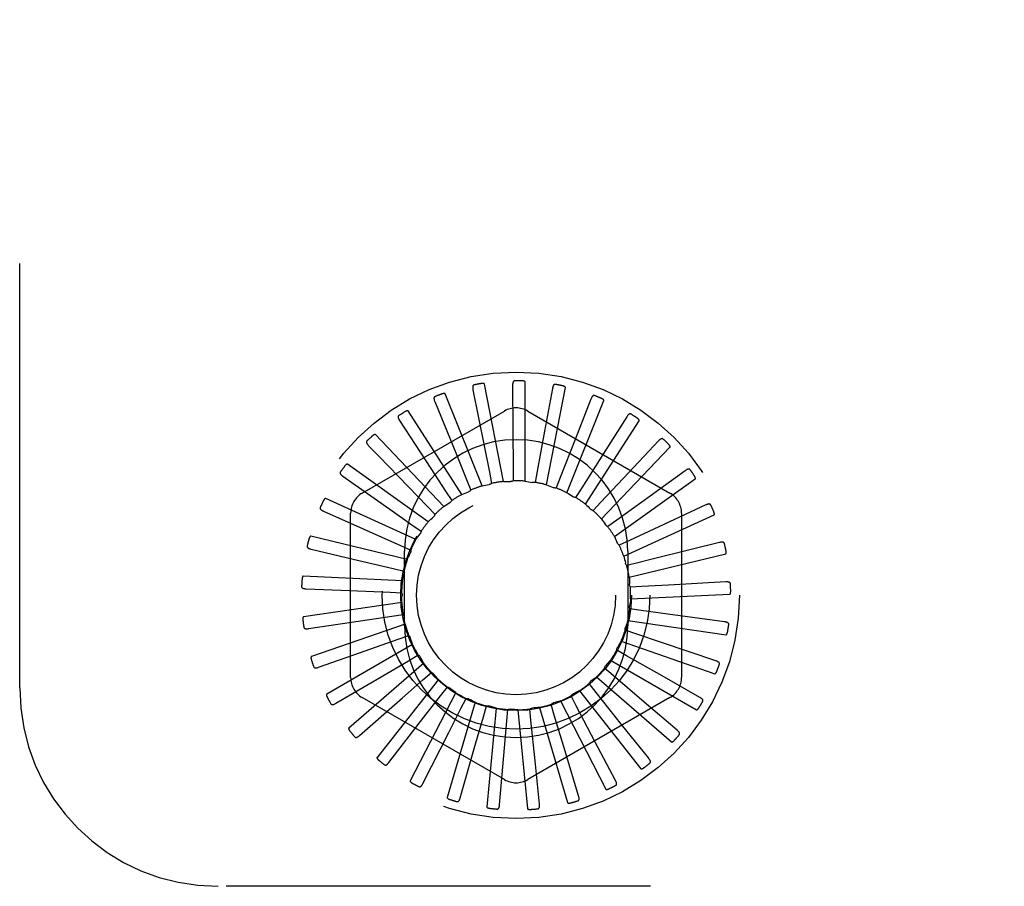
# Model space of a CAD drawing. Header units: inches. Extents: x 0 to 97.1, y 0 to 62.9.
# Tile 22 of 60: x 53.6 to 54.9, y 38.8 to 39.9. Entities that reach past the tile are written whole.
import ezdxf

# ---------------------------------------------------------------- set-up
doc = ezdxf.new("R2010")
doc.units = ezdxf.units.IN
doc.header["$LTSCALE"] = 5.342857
doc.header["$MEASUREMENT"] = 0
doc.linetypes.add('HIDDEN', pattern=[0.2, 0.1, -0.1])
doc.layers.add('DEFAULT_2', color=8, linetype='HIDDEN')

msp = doc.modelspace()

# ---------------------------------------------------------------- linework, layer by layer
at = {"layer": 'DEFAULT_2', "color": 8, "linetype": 'HIDDEN'}
for p, q in [((53.630346, 39.014072), (53.630346, 40.764072)), ((54.266776, 39.274369), (54.266776, 39.399338)), ((54.201017, 39.389527), (54.215161, 39.31883)), ((54.239356, 39.273934), (54.215705, 39.396644)), ((54.251007, 39.395129), (54.251395, 39.340534)), ((54.301153, 39.391169), (54.291202, 39.337488)), ((54.293784, 39.269608), (54.317434, 39.392318)), ((54.152991, 39.374565), (54.180259, 39.307823)), ((54.212513, 39.268317), (54.166067, 39.384334)), ((54.319402, 39.259821), (54.365848, 39.375838)), ((54.349643, 39.377791), (54.329713, 39.326963)), ((54.061596, 39.259273), (54.240763, 39.362715)), ((54.187219, 39.257722), (54.119656, 39.362852)), ((54.26993, 39.362715), (54.449096, 39.259273)), ((54.108665, 39.350785), (54.148071, 39.29041)), ((54.342705, 39.245362), (54.410268, 39.350493)), ((54.394726, 39.355478), (54.365536, 39.30934)), ((54.251395, 39.340534), (54.25174, 39.289039)), ((54.291202, 39.337488), (54.281795, 39.286858)), ((54.164387, 39.242531), (54.078148, 39.332975)), ((54.329713, 39.326963), (54.310894, 39.279028)), ((54.434771, 39.325035), (54.397377, 39.285255)), ((54.06964, 39.319046), (54.082538, 39.305713)), ((54.215161, 39.31883), (54.221815, 39.285493)), ((54.36285, 39.226755), (54.449089, 39.3172)), ((54.082538, 39.305713), (54.11976, 39.267219)), ((54.180259, 39.307823), (54.193102, 39.276347)), ((54.365536, 39.30934), (54.337986, 39.265833)), ((54.144842, 39.223293), (54.043046, 39.295782)), ((54.148071, 39.29041), (54.166639, 39.261933)), ((54.25174, 39.289039), (54.251818, 39.27478)), ((54.281795, 39.286858), (54.279173, 39.272841)), ((54.468331, 39.287565), (54.424085, 39.25558)), ((54.037327, 39.280495), (54.09635, 39.23909)), ((54.193102, 39.276347), (54.198474, 39.263139)), ((54.221815, 39.285493), (54.22459, 39.271506)), ((54.310894, 39.279028), (54.305667, 39.265761)), ((54.397377, 39.285255), (54.362091, 39.247749)), ((54.37911, 39.204672), (54.480907, 39.277161)), ((54.11976, 39.267219), (54.143381, 39.242771)), ((54.166639, 39.261933), (54.174413, 39.24998)), ((54.337986, 39.265833), (54.330343, 39.253795)), ((54.129292, 39.200705), (54.015616, 39.252618)), ((54.424085, 39.25558), (54.382338, 39.225429)), ((54.012894, 39.236525), (54.062716, 39.214199)), ((54.09635, 39.23909), (54.124171, 39.219554)), ((54.143381, 39.242771), (54.153278, 39.232505)), ((54.362091, 39.247749), (54.352308, 39.237375)), ((54.494193, 39.24442), (54.428824, 39.214008)), ((54.047013, 39.02713), (54.047013, 39.234014)), ((54.382338, 39.225429), (54.370768, 39.217095)), ((54.390897, 39.17991), (54.504573, 39.231824)), ((54.46368, 39.234014), (54.46368, 39.02713)), ((54.062716, 39.214199), (54.109701, 39.193121)), ((54.124171, 39.219554), (54.135831, 39.211347)), ((54.428824, 39.214008), (54.397995, 39.199682)), ((54.118297, 39.175581), (53.996851, 39.205044)), ((54.397995, 39.199682), (54.385057, 39.193687)), ((53.997223, 39.188726), (54.050371, 39.176232)), ((54.109701, 39.193121), (54.122704, 39.187269)), ((54.511423, 39.197161), (54.475771, 39.188241)), ((54.050371, 39.176232), (54.100496, 39.164427)), ((54.114846, 39.092072), (54.114846, 39.186072)), ((54.395846, 39.186072), (54.395846, 39.092072)), ((54.397785, 39.153365), (54.519231, 39.182828)), ((54.100496, 39.164427), (54.114371, 39.161141)), ((54.408496, 39.171437), (54.394657, 39.167999)), ((54.112255, 39.148831), (53.987428, 39.154777)), ((53.990882, 39.138825), (54.045434, 39.136615)), ((54.413462, 39.141714), (54.399223, 39.140958)), ((54.447408, 39.143556), (54.413462, 39.141714)), ((54.519397, 39.147495), (54.447408, 39.143556)), ((54.045434, 39.136615), (54.096887, 39.13451)), ((54.096887, 39.13451), (54.111134, 39.133909)), ((54.399525, 39.125997), (54.524352, 39.131943)), ((54.111386, 39.121421), (53.987689, 39.103636)), ((54.412714, 39.111589), (54.398589, 39.113541)), ((54.048083, 39.09678), (54.099005, 39.10445)), ((54.099005, 39.10445), (54.113108, 39.106556)), ((54.446394, 39.106973), (54.412714, 39.111589)), ((54.517828, 39.097217), (54.446394, 39.106973)), ((53.9941, 39.088626), (54.048083, 39.09678)), ((54.115719, 39.094342), (53.997623, 39.053468)), ((54.396054, 39.098793), (54.51975, 39.081009)), ((54.058224, 39.058166), (54.106774, 39.075334)), ((54.106774, 39.075334), (54.120224, 39.080072)), ((54.406277, 39.08215), (54.392777, 39.08674)), ((54.438476, 39.071244), (54.406277, 39.08215)), ((54.125099, 39.068572), (54.016873, 39.006087)), ((54.387497, 39.072739), (54.505592, 39.031865)), ((54.506772, 39.048145), (54.438476, 39.071244)), ((54.006759, 39.039943), (54.058224, 39.058166)), ((54.119913, 39.048215), (54.132223, 39.055412)), ((54.394386, 39.054461), (54.381998, 39.061523)), ((54.439155, 39.029012), (54.394386, 39.054461)), ((54.139186, 39.045043), (54.044741, 38.963205)), ((54.075489, 39.022169), (54.119913, 39.048215)), ((54.377469, 39.029523), (54.366642, 39.038802)), ((54.374164, 39.048774), (54.48239, 38.98629)), ((54.137947, 39.024072), (54.148672, 39.033469)), ((54.356536, 39.027766), (54.450981, 38.945929)), ((54.416613, 38.996062), (54.377469, 39.029523)), ((54.486629, 39.002051), (54.439155, 39.029012)), ((54.028403, 38.994535), (54.075489, 39.022169)), ((54.157472, 39.024605), (54.080221, 38.926373)), ((54.112402, 39.001641), (54.137947, 39.024072)), ((54.160223, 39.003779), (54.168976, 39.015036)), ((54.356139, 39.008238), (54.347263, 39.019398)), ((54.058249, 38.954044), (54.112402, 39.001641)), ((54.240763, 38.898429), (54.061596, 39.001871)), ((54.179295, 39.007997), (54.122031, 38.89692)), ((54.139386, 38.976919), (54.160223, 39.003779)), ((54.449096, 39.001871), (54.26993, 38.898429)), ((54.331166, 38.991373), (54.324562, 39.004011)), ((54.327082, 39.006323), (54.327323, 39.006442)), ((54.335251, 39.010474), (54.412502, 38.912241)), ((54.388242, 38.967973), (54.356139, 39.008238)), ((54.203867, 38.995819), (54.168659, 38.875912)), ((54.185938, 38.988068), (54.192402, 39.000778)), ((54.214161, 38.977508), (54.218103, 38.991211)), ((54.230299, 38.988512), (54.21842, 38.864109)), ((54.284892, 38.989379), (54.320099, 38.869472)), ((54.303452, 38.97954), (54.29936, 38.993199)), ((54.311079, 38.997522), (54.368343, 38.886445)), ((54.355069, 38.94576), (54.331166, 38.991373)), ((54.458127, 38.960603), (54.416613, 38.996062)), ((54.095219, 38.919933), (54.139386, 38.976919)), ((54.17056, 38.95775), (54.185938, 38.988068)), ((54.204799, 38.944827), (54.214161, 38.977508)), ((54.243873, 38.972479), (54.245151, 38.986681)), ((54.257637, 38.986339), (54.269516, 38.861936)), ((54.274, 38.973165), (54.272566, 38.987352)), ((54.318291, 38.930228), (54.303452, 38.97954)), ((54.240865, 38.938617), (54.243873, 38.972479)), ((54.279238, 38.921936), (54.274, 38.973165)), ((54.422296, 38.925298), (54.388242, 38.967973)), ((54.137976, 38.893435), (54.17056, 38.95775)), ((54.184976, 38.875508), (54.204799, 38.944827)), ((54.380431, 38.897413), (54.355069, 38.94576)), ((54.234519, 38.8668), (54.240865, 38.938617)), ((54.334044, 38.877954), (54.318291, 38.930228)), ((54.284814, 38.867625), (54.279238, 38.921936)), ((57.630346, 38.764072), (53.880346, 38.764072))]:
    msp.add_line(p, q, dxfattribs=at)
for points in [[(54.253703, 39.400836), (54.253243, 39.400788), (54.25283, 39.400662), (54.252463, 39.400453), (54.252145, 39.400177), (54.251879, 39.399846), (54.251658, 39.399462), (54.251477, 39.399031), (54.251332, 39.398557), (54.25122, 39.398049), (54.251135, 39.397509), (54.251074, 39.396946), (54.251034, 39.396359), (54.251011, 39.395754), (54.251007, 39.395129)], [(54.266776, 39.399338), (54.266744, 39.399508), (54.266673, 39.39966), (54.26656, 39.399796), (54.266416, 39.399916), (54.26625, 39.400023), (54.266066, 39.400118), (54.265868, 39.400202), (54.265658, 39.400279), (54.265435, 39.400348), (54.2652, 39.400411), (54.264955, 39.400468), (54.2647, 39.400519), (54.264436, 39.400565), (54.264163, 39.400607), (54.263879, 39.400644), (54.263583, 39.400676), (54.263269, 39.400704), (54.262955, 39.400727), (54.26266, 39.400742), (54.262377, 39.400752)], [(54.202585, 39.395641), (54.202143, 39.395507), (54.201761, 39.395305), (54.20144, 39.39503), (54.201179, 39.394698), (54.200981, 39.394323), (54.200837, 39.393905), (54.200741, 39.393447), (54.200688, 39.392955), (54.200674, 39.392434), (54.200693, 39.391889), (54.20074, 39.391324), (54.200811, 39.39074), (54.200903, 39.390142), (54.201017, 39.389527)], [(54.215705, 39.396644), (54.215641, 39.396805), (54.215542, 39.396942), (54.215405, 39.397053), (54.21524, 39.397144), (54.215057, 39.397218), (54.214857, 39.397276), (54.214647, 39.397322), (54.214425, 39.397357), (54.214192, 39.397382), (54.213949, 39.3974), (54.213697, 39.397409), (54.213436, 39.397411), (54.213168, 39.397406), (54.21289, 39.397395), (54.212604, 39.397377), (54.212307, 39.397353), (54.211998, 39.397322), (54.211678, 39.397283), (54.211344, 39.397236), (54.210998, 39.39718)], [(54.30488, 39.396263), (54.30442, 39.396303), (54.303991, 39.396257), (54.303591, 39.396122), (54.303226, 39.39591), (54.302902, 39.395636), (54.302613, 39.395301), (54.302353, 39.394912), (54.302122, 39.394474), (54.301915, 39.393996), (54.30173, 39.393482), (54.301563, 39.392941), (54.301413, 39.392372), (54.301275, 39.391782), (54.301153, 39.391169)], [(54.317434, 39.392318), (54.317434, 39.392491), (54.317393, 39.392655), (54.317307, 39.392809), (54.317188, 39.392955), (54.317045, 39.393091), (54.316882, 39.39322), (54.316703, 39.39334), (54.31651, 39.393455), (54.316304, 39.393566), (54.316084, 39.393672), (54.315854, 39.393774), (54.315612, 39.393873), (54.315361, 39.393969), (54.3151, 39.394061), (54.314827, 39.394151), (54.314542, 39.394239), (54.314244, 39.394325), (54.313932, 39.394408), (54.313604, 39.394488), (54.31326, 39.394566)], [(54.153373, 39.380866), (54.152965, 39.38065), (54.152628, 39.38038), (54.152365, 39.38005), (54.152172, 39.379674), (54.152048, 39.379268), (54.151986, 39.37883), (54.151978, 39.378362), (54.15202, 39.377869), (54.152104, 39.377355), (54.152226, 39.376823), (54.152379, 39.376277), (54.15256, 39.375718), (54.152763, 39.375147), (54.152991, 39.374565)], [(54.166067, 39.384334), (54.165974, 39.38448), (54.165851, 39.384595), (54.165695, 39.384679), (54.165516, 39.384737), (54.165322, 39.384774), (54.165115, 39.384794), (54.1649, 39.384799), (54.164675, 39.384791), (54.164442, 39.384772), (54.1642, 39.384743), (54.16395, 39.384705), (54.163694, 39.384657), (54.163431, 39.384602), (54.163161, 39.384538), (54.162883, 39.384467), (54.162596, 39.384386), (54.162294, 39.384296), (54.161991, 39.384199), (54.161704, 39.384101), (54.161427, 39.384)], [(54.354268, 39.382087), (54.353823, 39.382214), (54.353393, 39.38225), (54.352975, 39.382192), (54.352576, 39.382054), (54.352206, 39.381846), (54.351859, 39.381572), (54.35153, 39.381238), (54.35122, 39.380853), (54.350927, 39.380422), (54.350648, 39.379953), (54.350381, 39.379453), (54.350126, 39.378923), (54.34988, 39.37837), (54.349643, 39.377791)], [(54.365848, 39.375838), (54.365881, 39.376008), (54.365872, 39.376176), (54.365817, 39.376344), (54.365727, 39.37651), (54.365612, 39.376671), (54.365476, 39.376828), (54.365324, 39.37698), (54.365156, 39.377129), (54.364974, 39.377277), (54.364779, 39.377423), (54.364572, 39.377567), (54.364353, 39.377709), (54.364125, 39.377851), (54.363886, 39.377991), (54.363635, 39.378131), (54.363372, 39.378271), (54.363096, 39.378412), (54.362805, 39.378553), (54.362497, 39.378694), (54.362174, 39.378835)], [(54.119656, 39.362852), (54.119537, 39.362977), (54.119394, 39.363068), (54.119225, 39.36312), (54.119038, 39.363143), (54.118841, 39.363143), (54.118634, 39.363123), (54.118421, 39.363088), (54.118202, 39.363037), (54.117977, 39.362975), (54.117745, 39.3629), (54.117507, 39.362815), (54.117264, 39.36272), (54.117017, 39.362616), (54.116763, 39.362503), (54.116504, 39.36238), (54.116237, 39.362247), (54.115963, 39.362103), (54.115679, 39.361948), (54.115385, 39.361779), (54.115081, 39.361597)], [(54.107848, 39.357045), (54.107487, 39.356756), (54.107208, 39.356426), (54.107012, 39.356052), (54.106894, 39.355647), (54.106849, 39.355225), (54.10687, 39.354783), (54.106952, 39.354322), (54.107086, 39.353845), (54.107266, 39.353357), (54.107487, 39.352857), (54.10774, 39.35235), (54.108023, 39.351835), (54.108331, 39.351314), (54.108665, 39.350785)], [(54.40008, 39.358821), (54.399667, 39.359029), (54.399252, 39.359147), (54.39883, 39.359169), (54.398412, 39.359109), (54.39801, 39.358974), (54.397617, 39.358771), (54.397231, 39.358506), (54.396854, 39.358186), (54.396484, 39.357819), (54.396121, 39.357411), (54.395765, 39.35697), (54.395414, 39.356498), (54.395068, 39.356001), (54.394726, 39.355478)], [(54.410268, 39.350493), (54.410332, 39.350653), (54.410355, 39.350821), (54.410333, 39.350996), (54.410276, 39.351176), (54.410194, 39.351355), (54.41009, 39.351535), (54.409969, 39.351714), (54.409833, 39.351892), (54.409682, 39.352071), (54.409518, 39.352251), (54.409342, 39.352432), (54.409155, 39.352614), (54.408957, 39.352796), (54.408749, 39.352979), (54.408529, 39.353164), (54.408297, 39.353351), (54.408048, 39.353544), (54.407794, 39.353735), (54.407547, 39.353912), (54.407303, 39.35408)], [(54.067653, 39.325037), (54.067354, 39.324685), (54.067142, 39.324309), (54.06702, 39.323905), (54.066981, 39.323484), (54.067017, 39.323062), (54.067121, 39.322632), (54.067288, 39.322195), (54.06751, 39.321752), (54.06778, 39.321306), (54.068091, 39.320858), (54.068435, 39.320408), (54.068811, 39.319956), (54.069212, 39.319502), (54.06964, 39.319046)], [(54.078148, 39.332975), (54.078008, 39.333075), (54.077851, 39.333137), (54.077675, 39.333157), (54.077487, 39.333144), (54.077293, 39.333107), (54.077094, 39.333048), (54.076892, 39.332972), (54.076686, 39.332882), (54.076476, 39.332778), (54.076263, 39.332661), (54.076046, 39.332532), (54.075825, 39.332393), (54.075602, 39.332244), (54.075375, 39.332084), (54.075143, 39.331914), (54.074906, 39.331733), (54.074664, 39.331541), (54.074415, 39.331335), (54.074159, 39.331114), (54.073897, 39.330879)], [(54.440661, 39.327305), (54.440295, 39.327588), (54.439909, 39.327782), (54.439499, 39.327884), (54.439078, 39.327903), (54.438657, 39.327847), (54.438233, 39.327722), (54.437804, 39.327535), (54.437373, 39.327292), (54.43694, 39.327001), (54.436507, 39.326669), (54.436074, 39.326304), (54.43564, 39.325907), (54.435206, 39.325485), (54.434771, 39.325035)], [(54.449089, 39.3172), (54.449182, 39.317345), (54.449236, 39.317505), (54.449248, 39.317681), (54.449226, 39.317868), (54.44918, 39.31806), (54.449111, 39.318257), (54.449027, 39.318455), (54.448926, 39.318656), (54.448812, 39.31886), (54.448685, 39.319068), (54.448547, 39.319279), (54.448397, 39.319493), (54.448237, 39.319709), (54.448067, 39.319928), (54.447887, 39.320151), (54.447694, 39.320379), (54.44749, 39.320612), (54.447273, 39.320851), (54.447041, 39.321095), (54.446795, 39.321345)], [(54.043046, 39.295782), (54.042888, 39.295854), (54.042722, 39.295885), (54.042546, 39.295871), (54.042364, 39.295823), (54.042181, 39.29575), (54.041996, 39.295654), (54.041812, 39.295542), (54.041627, 39.295414), (54.041441, 39.295272), (54.041254, 39.295117), (54.041065, 39.29495), (54.040874, 39.294771), (54.040683, 39.294582), (54.04049, 39.294383), (54.040295, 39.294172), (54.040097, 39.29395), (54.039892, 39.29371), (54.03969, 39.293465), (54.0395, 39.293226), (54.039321, 39.29299)], [(54.474544, 39.288679), (54.474238, 39.289026), (54.473896, 39.289289), (54.473513, 39.289467), (54.473103, 39.289566), (54.472679, 39.28959), (54.472239, 39.289548), (54.471782, 39.289445), (54.471313, 39.289288), (54.470833, 39.289085), (54.470345, 39.288841), (54.46985, 39.288564), (54.469349, 39.288256), (54.468843, 39.287924), (54.468331, 39.287565)], [(54.034242, 39.286002), (54.034015, 39.2856), (54.033878, 39.28519), (54.033835, 39.28477), (54.033876, 39.28435), (54.033991, 39.283941), (54.034175, 39.283539), (54.034422, 39.283142), (54.034723, 39.282749), (54.035072, 39.282362), (54.035463, 39.281981), (54.035886, 39.281604), (54.036341, 39.281231), (54.03682, 39.280861), (54.037327, 39.280495)], [(54.239356, 39.273934), (54.241584, 39.273972), (54.243809, 39.273976), (54.246031, 39.273947), (54.24825, 39.273884)], [(54.251818, 39.27478), (54.251268, 39.274492), (54.250695, 39.274258), (54.250094, 39.274078), (54.249479, 39.273954), (54.248867, 39.27389), (54.24825, 39.273884)], [(54.266776, 39.274369), (54.268971, 39.273985), (54.271157, 39.273568), (54.273333, 39.273119), (54.275501, 39.272637)], [(54.480907, 39.277161), (54.481027, 39.277286), (54.48111, 39.277433), (54.481154, 39.277604), (54.481169, 39.277792), (54.481159, 39.277989), (54.481129, 39.278195), (54.481084, 39.278405), (54.481023, 39.278622), (54.48095, 39.278844), (54.480864, 39.279072), (54.480768, 39.279305), (54.480662, 39.279544), (54.480546, 39.279786), (54.48042, 39.280033), (54.480285, 39.280287), (54.48014, 39.280547), (54.47998, 39.280819), (54.479815, 39.28109), (54.479651, 39.281347), (54.479487, 39.281594)], [(54.198474, 39.263139), (54.19807, 39.262666), (54.197625, 39.262237), (54.197134, 39.261846), (54.19661, 39.261503), (54.196065, 39.261216), (54.195495, 39.260981)], [(54.212513, 39.268317), (54.214694, 39.268776), (54.216878, 39.269201), (54.219065, 39.269593), (54.221257, 39.269951)], [(54.22459, 39.271506), (54.224104, 39.271119), (54.223586, 39.270781), (54.22303, 39.270491), (54.22245, 39.270253), (54.221861, 39.270074), (54.221257, 39.269951)], [(54.279173, 39.272841), (54.278578, 39.272663), (54.277972, 39.272542), (54.277347, 39.272479), (54.276721, 39.272474), (54.276107, 39.272526), (54.275501, 39.272637)], [(54.293784, 39.269608), (54.295866, 39.268815), (54.297933, 39.267992), (54.299985, 39.267139), (54.302022, 39.266256)], [(54.305667, 39.265761), (54.305049, 39.265698), (54.304431, 39.265694), (54.303806, 39.265751), (54.30319, 39.265864), (54.302597, 39.266032), (54.302022, 39.266256)], [(54.015616, 39.252618), (54.015448, 39.252659), (54.015279, 39.252658), (54.015109, 39.252611), (54.014939, 39.25253), (54.014773, 39.252423), (54.01461, 39.252294), (54.01445, 39.252149), (54.014293, 39.251989), (54.014137, 39.251814), (54.013982, 39.251626), (54.013828, 39.251426), (54.013675, 39.251215), (54.013523, 39.250993), (54.013372, 39.250761), (54.01322, 39.250517), (54.013067, 39.250261), (54.012914, 39.249992), (54.012759, 39.249708), (54.012604, 39.249409), (54.012449, 39.249095)], [(54.174413, 39.24998), (54.174106, 39.24944), (54.17375, 39.248934), (54.173342, 39.248457), (54.172892, 39.248021), (54.172412, 39.247636), (54.171896, 39.247297)], [(54.187219, 39.257722), (54.189273, 39.258585), (54.191337, 39.259416), (54.193411, 39.260215), (54.195495, 39.260981)], [(54.319402, 39.259821), (54.321296, 39.258648), (54.32317, 39.257449), (54.325024, 39.256223), (54.326857, 39.25497)], [(54.330343, 39.253795), (54.329724, 39.25385), (54.329116, 39.253963), (54.328513, 39.254137), (54.327929, 39.254365), (54.327379, 39.254642), (54.326857, 39.25497)], [(54.008822, 39.241349), (54.008675, 39.240911), (54.008618, 39.240483), (54.008656, 39.240062), (54.008775, 39.239657), (54.008966, 39.239278), (54.009223, 39.238918), (54.00954, 39.238574), (54.00991, 39.238246), (54.010326, 39.237932), (54.010782, 39.237631), (54.011269, 39.237341), (54.011786, 39.237061), (54.012327, 39.236789), (54.012894, 39.236525)], [(54.164387, 39.242531), (54.166238, 39.243766), (54.168107, 39.244972), (54.169993, 39.246149), (54.171896, 39.247297)], [(54.342705, 39.245362), (54.344343, 39.243853), (54.345957, 39.24232), (54.347545, 39.240766), (54.349108, 39.239188)], [(54.352308, 39.237375), (54.351706, 39.237548), (54.351131, 39.237774), (54.350578, 39.238054), (54.350054, 39.238385), (54.349565, 39.238762), (54.349108, 39.239188)], [(54.500505, 39.244339), (54.50027, 39.244737), (54.499984, 39.24506), (54.499641, 39.245307), (54.499257, 39.245482), (54.498846, 39.245586), (54.498406, 39.245628), (54.497938, 39.245613), (54.497447, 39.245548), (54.496938, 39.245439), (54.496412, 39.245292), (54.495874, 39.245114), (54.495324, 39.244907), (54.494764, 39.244676), (54.494193, 39.24442)], [(54.504573, 39.231824), (54.504714, 39.231924), (54.504824, 39.232053), (54.5049, 39.232212), (54.504949, 39.232394), (54.504977, 39.232589), (54.504987, 39.232797), (54.504982, 39.233013), (54.504963, 39.233236), (54.504934, 39.233469), (54.504893, 39.233709), (54.504843, 39.233956), (54.504783, 39.23421), (54.504715, 39.23447), (54.504639, 39.234737), (54.504554, 39.235011), (54.50446, 39.235294), (54.504357, 39.235586), (54.504244, 39.235889), (54.504119, 39.236203), (54.503982, 39.236529)], [(54.144842, 39.223293), (54.146428, 39.224858), (54.148036, 39.226397), (54.149664, 39.227909), (54.151314, 39.229395)], [(54.153278, 39.232505), (54.153078, 39.231917), (54.152825, 39.231353), (54.152514, 39.230808), (54.152155, 39.230294), (54.151756, 39.229825), (54.151314, 39.229395)], [(54.36285, 39.226755), (54.364173, 39.224963), (54.365468, 39.223153), (54.366733, 39.221326), (54.367969, 39.219481)], [(54.370768, 39.217095), (54.370214, 39.217376), (54.369692, 39.217707), (54.369196, 39.218092), (54.368739, 39.218521), (54.368332, 39.218982), (54.367969, 39.219481)], [(53.996851, 39.205044), (53.996678, 39.205052), (53.996512, 39.205019), (53.996354, 39.204941), (53.996203, 39.204828), (53.99606, 39.204692), (53.995924, 39.204535), (53.995795, 39.204362), (53.995671, 39.204175), (53.995551, 39.203974), (53.995434, 39.20376), (53.995321, 39.203534), (53.995211, 39.203298), (53.995103, 39.203052), (53.994999, 39.202795), (53.994896, 39.202527), (53.994794, 39.202247), (53.994693, 39.201948), (53.994596, 39.201645), (53.99451, 39.201355), (53.994431, 39.201071)], [(54.129292, 39.200705), (54.130553, 39.202541), (54.13184, 39.204356), (54.133153, 39.206149), (54.134491, 39.207921)], [(54.135831, 39.211347), (54.135747, 39.210731), (54.135605, 39.210129), (54.135403, 39.209535), (54.135147, 39.208963), (54.134844, 39.208427), (54.134491, 39.207921)], [(54.37911, 39.204672), (54.38007, 39.202661), (54.380999, 39.200639), (54.381895, 39.198606), (54.38276, 39.19656)], [(53.992313, 39.192692), (53.992251, 39.192234), (53.992276, 39.191803), (53.992393, 39.191397), (53.992586, 39.191022), (53.992845, 39.190686), (53.993166, 39.190381), (53.993543, 39.190103), (53.993968, 39.189851), (53.994436, 39.189622), (53.99494, 39.189413), (53.995474, 39.18922), (53.996034, 39.189043), (53.996617, 39.188878), (53.997223, 39.188726)], [(54.122704, 39.187269), (54.122738, 39.186648), (54.122712, 39.18603), (54.122626, 39.185409), (54.122484, 39.184798), (54.122288, 39.184215), (54.122037, 39.183651)], [(54.385057, 39.193687), (54.384566, 39.194068), (54.384116, 39.194492), (54.383702, 39.194964), (54.383335, 39.195472), (54.383022, 39.196002), (54.38276, 39.19656)], [(54.475771, 39.188241), (54.424824, 39.17551), (54.408496, 39.171437)], [(54.517605, 39.195886), (54.51745, 39.196321), (54.51723, 39.196693), (54.51694, 39.197), (54.516596, 39.197245), (54.516212, 39.197425), (54.515788, 39.197549), (54.515326, 39.197623), (54.514832, 39.197652), (54.514311, 39.197642), (54.513767, 39.197597), (54.513205, 39.197524), (54.512625, 39.197424), (54.512032, 39.197304), (54.511423, 39.197161)], [(54.519231, 39.182828), (54.519389, 39.1829), (54.519521, 39.183005), (54.519626, 39.183147), (54.519708, 39.183316), (54.519773, 39.183503), (54.519822, 39.183705), (54.519858, 39.183917), (54.519882, 39.184141), (54.519897, 39.184375), (54.519902, 39.184618), (54.519899, 39.18487), (54.519889, 39.185131), (54.519872, 39.185399), (54.519847, 39.185675), (54.519816, 39.185961), (54.519777, 39.186256), (54.519732, 39.186563), (54.519678, 39.186882), (54.519614, 39.187214), (54.519542, 39.187559)], [(54.118297, 39.175581), (54.119188, 39.177623), (54.120108, 39.179649), (54.121058, 39.181658), (54.122037, 39.183651)], [(54.390897, 39.17991), (54.39146, 39.177754), (54.391988, 39.175593), (54.392484, 39.173427), (54.392946, 39.171255)], [(54.394657, 39.167999), (54.394248, 39.168466), (54.393886, 39.168968), (54.393569, 39.169509), (54.393304, 39.170077), (54.393097, 39.170657), (54.392946, 39.171255)], [(53.987428, 39.154777), (53.987257, 39.154753), (53.987101, 39.154689), (53.98696, 39.154582), (53.986833, 39.154443), (53.986718, 39.154282), (53.986614, 39.154102), (53.98652, 39.153908), (53.986434, 39.153701), (53.986354, 39.153481), (53.98628, 39.153249), (53.986212, 39.153006), (53.986148, 39.152753), (53.986089, 39.152491), (53.986035, 39.152219), (53.985985, 39.151936), (53.985938, 39.151641), (53.985896, 39.151335), (53.985858, 39.151014), (53.985825, 39.150676), (53.985797, 39.150321)], [(54.112255, 39.148831), (54.112744, 39.151005), (54.113264, 39.153168), (54.113816, 39.155321), (54.114401, 39.157463)], [(54.114371, 39.161141), (54.114522, 39.160538), (54.114613, 39.159927), (54.114647, 39.1593), (54.114622, 39.158674), (54.11454, 39.158064), (54.114401, 39.157463)], [(54.397785, 39.153365), (54.397929, 39.151142), (54.398039, 39.14892), (54.398116, 39.146699), (54.398159, 39.144479)], [(53.985309, 39.141791), (53.985336, 39.141329), (53.985442, 39.14091), (53.985633, 39.140534), (53.985895, 39.140202), (53.986212, 39.139921), (53.986585, 39.139682), (53.987007, 39.139481), (53.987473, 39.139314), (53.987976, 39.139177), (53.988511, 39.139067), (53.989071, 39.138979), (53.989654, 39.138911), (53.990258, 39.138859), (53.990882, 39.138825)], [(54.399223, 39.140958), (54.398909, 39.141494), (54.398649, 39.142055), (54.39844, 39.142647), (54.398287, 39.143254), (54.398194, 39.143863), (54.398159, 39.144479)], [(54.525226, 39.145073), (54.525157, 39.14553), (54.525011, 39.145936), (54.524785, 39.146293), (54.524493, 39.146598), (54.52415, 39.146848), (54.523757, 39.14705), (54.523317, 39.14721), (54.522837, 39.147332), (54.522324, 39.14742), (54.521781, 39.147479), (54.521215, 39.147514), (54.520628, 39.147526), (54.520022, 39.14752), (54.519397, 39.147495)], [(54.111134, 39.133909), (54.111395, 39.133346), (54.111601, 39.132762), (54.111752, 39.132153), (54.111847, 39.131534), (54.111882, 39.130919), (54.111859, 39.130303)], [(54.111386, 39.121421), (54.111454, 39.123648), (54.111555, 39.125871), (54.11169, 39.128089), (54.111859, 39.130303)], [(54.399525, 39.125997), (54.399245, 39.123786), (54.398933, 39.121583), (54.398588, 39.119388), (54.39821, 39.1172)], [(54.524352, 39.131943), (54.52452, 39.131984), (54.52467, 39.132062), (54.5248, 39.132182), (54.524913, 39.132332), (54.525012, 39.132503), (54.525098, 39.132693), (54.525173, 39.132894), (54.525239, 39.133109), (54.525298, 39.133336), (54.52535, 39.133574), (54.525395, 39.133822), (54.525434, 39.13408), (54.525467, 39.134346), (54.525496, 39.134623), (54.525519, 39.134909), (54.525537, 39.135206), (54.52555, 39.135522), (54.525558, 39.135839), (54.525559, 39.136143), (54.525554, 39.136439)], [(54.398589, 39.113541), (54.398382, 39.114127), (54.398232, 39.114727), (54.39814, 39.115348), (54.398104, 39.115973), (54.398128, 39.116589), (54.39821, 39.1172)], [(53.987689, 39.103636), (53.987525, 39.10358), (53.987384, 39.103487), (53.987266, 39.103356), (53.987167, 39.103195), (53.987085, 39.103016), (53.987018, 39.102819), (53.986962, 39.102611), (53.986916, 39.102391), (53.98688, 39.10216), (53.986851, 39.101918), (53.98683, 39.101666), (53.986815, 39.101406), (53.986807, 39.101137), (53.986805, 39.10086), (53.986809, 39.100573), (53.986819, 39.100275), (53.986836, 39.099965), (53.986859, 39.099643), (53.986891, 39.099307), (53.98693, 39.098957)], [(54.113108, 39.106556), (54.113472, 39.106053), (54.113784, 39.105519), (54.114048, 39.104949), (54.114258, 39.104359), (54.114409, 39.103762), (54.114502, 39.103153)], [(54.115719, 39.094342), (54.115364, 39.096541), (54.115043, 39.098743), (54.114756, 39.100947), (54.114502, 39.103153)], [(53.988066, 39.090482), (53.988179, 39.090034), (53.988363, 39.089644), (53.988622, 39.08931), (53.988941, 39.089034), (53.989307, 39.088818), (53.989717, 39.088654), (53.99017, 39.088536), (53.99066, 39.08846), (53.991179, 39.088421), (53.991725, 39.088415), (53.992291, 39.088434), (53.992878, 39.088478), (53.99348, 39.088541), (53.9941, 39.088626)], [(54.392777, 39.08674), (54.392685, 39.087354), (54.392651, 39.087972), (54.392678, 39.088599), (54.392762, 39.08922), (54.392901, 39.08982), (54.393097, 39.090404)], [(54.396054, 39.098793), (54.395361, 39.096676), (54.394637, 39.094572), (54.393883, 39.092481), (54.393097, 39.090405)], [(54.523094, 39.093736), (54.523112, 39.094197), (54.523046, 39.094624), (54.522891, 39.095017), (54.522663, 39.095372), (54.522373, 39.095682), (54.522025, 39.095955), (54.521623, 39.096196), (54.521176, 39.096406), (54.520688, 39.09659), (54.520166, 39.09675), (54.519617, 39.096891), (54.519042, 39.097015), (54.518447, 39.097123), (54.517828, 39.097217)], [(54.120224, 39.080072), (54.120676, 39.079646), (54.121084, 39.079181), (54.121451, 39.078672), (54.121768, 39.078132), (54.122029, 39.077574), (54.122237, 39.076993)], [(54.125099, 39.068572), (54.124334, 39.070664), (54.123602, 39.072766), (54.122903, 39.074875), (54.122237, 39.076993)], [(54.51975, 39.081009), (54.519923, 39.081017), (54.520085, 39.081065), (54.520235, 39.081158), (54.520375, 39.081284), (54.520504, 39.081434), (54.520625, 39.081603), (54.520737, 39.081787), (54.520842, 39.081986), (54.520943, 39.082197), (54.521038, 39.082421), (54.52113, 39.082656), (54.521217, 39.082902), (54.5213, 39.083157), (54.52138, 39.083423), (54.521457, 39.0837), (54.521531, 39.083989), (54.521603, 39.08429), (54.521671, 39.084606), (54.521736, 39.084937), (54.521797, 39.085282)], [(54.381998, 39.061523), (54.382024, 39.062144), (54.382108, 39.062757), (54.382253, 39.063367), (54.382453, 39.063961), (54.382703, 39.064524), (54.383006, 39.065061)], [(54.387497, 39.072739), (54.386416, 39.07079), (54.385307, 39.068861), (54.384171, 39.066952), (54.383006, 39.065061)], [(53.997623, 39.053468), (53.997473, 39.053382), (53.997352, 39.053265), (53.997261, 39.053113), (53.997195, 39.052937), (53.997148, 39.052745), (53.997119, 39.052539), (53.997103, 39.052324), (53.997101, 39.052099), (53.997108, 39.051865), (53.997126, 39.051622), (53.997152, 39.051372), (53.997187, 39.051113), (53.99723, 39.050848), (53.997281, 39.050575), (53.997339, 39.050294), (53.997406, 39.050003), (53.997482, 39.049697), (53.997564, 39.049391), (53.997649, 39.049098), (53.997737, 39.048814)], [(54.132223, 39.055412), (54.132747, 39.05508), (54.133236, 39.0547), (54.133692, 39.05427), (54.134107, 39.0538), (54.134469, 39.053301), (54.134782, 39.05277)], [(54.139186, 39.045043), (54.138039, 39.046953), (54.136923, 39.048878), (54.135837, 39.050817), (54.134782, 39.05277)], [(54.000483, 39.040624), (54.000679, 39.040205), (54.000933, 39.039856), (54.001251, 39.039578), (54.001617, 39.039367), (54.002016, 39.039224), (54.002451, 39.039141), (54.002918, 39.039111), (54.003412, 39.039129), (54.00393, 39.039189), (54.004467, 39.039286), (54.00502, 39.039412), (54.005587, 39.039566), (54.006166, 39.039742), (54.006759, 39.039943)], [(54.366642, 39.038802), (54.366785, 39.039407), (54.366983, 39.039992), (54.367241, 39.040565), (54.36755, 39.04111), (54.367902, 39.041615), (54.368301, 39.042085)], [(54.374164, 39.048774), (54.372734, 39.047066), (54.37128, 39.045381), (54.369802, 39.043721), (54.368301, 39.042085)], [(54.511284, 39.043729), (54.511389, 39.04418), (54.511405, 39.044611), (54.511327, 39.045027), (54.51117, 39.045418), (54.510944, 39.045778), (54.510654, 39.046111), (54.510306, 39.046424), (54.509906, 39.046715), (54.509462, 39.046988), (54.50898, 39.047244), (54.508467, 39.047486), (54.507926, 39.047716), (54.507362, 39.047936), (54.506772, 39.048145)], [(54.148672, 39.033469), (54.14925, 39.033242), (54.149801, 39.032962), (54.150331, 39.032625), (54.150827, 39.032242), (54.151277, 39.031822), (54.151685, 39.031359)], [(54.157472, 39.024605), (54.155984, 39.026263), (54.154524, 39.027942), (54.153091, 39.029641), (54.151685, 39.031359)], [(54.356536, 39.027766), (54.354809, 39.02636), (54.353063, 39.024981), (54.351298, 39.02363), (54.349514, 39.022307)], [(54.505592, 39.031865), (54.505764, 39.031841), (54.505931, 39.031858), (54.506097, 39.031921), (54.506258, 39.032018), (54.506413, 39.03214), (54.506563, 39.032284), (54.506708, 39.032443), (54.506849, 39.032618), (54.506988, 39.032807), (54.507124, 39.033009), (54.507259, 39.033222), (54.507391, 39.033447), (54.507521, 39.033682), (54.50765, 39.033928), (54.507778, 39.034185), (54.507905, 39.034454), (54.508035, 39.034742), (54.508159, 39.035034), (54.508274, 39.035316), (54.508379, 39.035593)], [(54.168976, 39.015036), (54.169587, 39.014922), (54.170182, 39.014751), (54.170765, 39.014521), (54.171325, 39.014239), (54.171846, 39.013911), (54.172334, 39.013534)], [(54.179295, 39.007997), (54.17752, 39.009344), (54.175769, 39.010716), (54.17404, 39.012113), (54.172334, 39.013534)], [(54.347263, 39.019398), (54.347518, 39.019964), (54.347824, 39.020502), (54.348185, 39.021015), (54.348591, 39.021492), (54.349033, 39.021921), (54.349514, 39.022307)], [(54.016873, 39.006087), (54.016742, 39.005974), (54.016645, 39.005836), (54.016584, 39.00567), (54.016552, 39.005484), (54.016543, 39.005287), (54.016553, 39.005079), (54.016579, 39.004865), (54.016618, 39.004644), (54.01667, 39.004416), (54.016733, 39.004181), (54.016807, 39.003939), (54.01689, 39.003692), (54.016983, 39.00344), (54.017084, 39.003182), (54.017195, 39.002917), (54.017315, 39.002644), (54.017445, 39.002362), (54.017586, 39.002072), (54.01774, 39.001772), (54.017906, 39.001463)], [(54.324562, 39.004011), (54.32489, 39.004482), (54.325257, 39.00492), (54.325666, 39.005329), (54.326109, 39.005702), (54.32658, 39.006032), (54.327082, 39.006323)], [(54.335251, 39.010474), (54.333947, 39.009768), (54.332636, 39.009076), (54.331317, 39.008398), (54.329992, 39.007732), (54.328661, 39.007081), (54.327323, 39.006442)], [(54.490224, 38.996863), (54.490412, 38.997285), (54.490509, 38.997705), (54.490512, 38.998128), (54.490432, 38.998542), (54.490278, 38.998938), (54.490056, 38.99932), (54.489773, 38.999693), (54.489436, 39.000055), (54.489051, 39.000407), (54.488627, 39.00075), (54.488169, 39.001084), (54.487681, 39.001412), (54.487169, 39.001735), (54.486629, 39.002051)], [(54.022112, 38.994017), (54.022383, 38.993642), (54.022699, 38.993348), (54.023064, 38.993134), (54.023463, 38.992997), (54.023882, 38.992932), (54.024324, 38.992932), (54.024789, 38.992992), (54.025271, 38.993103), (54.025768, 38.99326), (54.026277, 38.993456), (54.026796, 38.993685), (54.027324, 38.993943), (54.027859, 38.994226), (54.028403, 38.994535)], [(54.192402, 39.000778), (54.193024, 39.000782), (54.19364, 39.000727), (54.194257, 39.000611), (54.194859, 39.00044), (54.195433, 39.000216), (54.195984, 38.999939)], [(54.203867, 38.995819), (54.201869, 38.996806), (54.19989, 38.997822), (54.197928, 38.998866), (54.195984, 38.999939)], [(54.218103, 38.991211), (54.218713, 38.991332), (54.219328, 38.991395), (54.219956, 38.991398), (54.22058, 38.991344), (54.221186, 38.991233), (54.221779, 38.991065)], [(54.230299, 38.988512), (54.228151, 38.989103), (54.226015, 38.989726), (54.223891, 38.99038), (54.221779, 38.991065)], [(54.272566, 38.987352), (54.273087, 38.987691), (54.273635, 38.987978), (54.274216, 38.988214), (54.274816, 38.988396), (54.275419, 38.988518), (54.276033, 38.988583)], [(54.284892, 38.989379), (54.282678, 38.989129), (54.280463, 38.988913), (54.278248, 38.988731), (54.276033, 38.988583)], [(54.29936, 38.993199), (54.299807, 38.993631), (54.300291, 38.994016), (54.300817, 38.994358), (54.301371, 38.99465), (54.30194, 38.994884), (54.30253, 38.995064)], [(54.311079, 38.997522), (54.308952, 38.996858), (54.306818, 38.996227), (54.304678, 38.995629), (54.30253, 38.995064)], [(54.48239, 38.98629), (54.482553, 38.986233), (54.482721, 38.986218), (54.482896, 38.986249), (54.483072, 38.986314), (54.483248, 38.986404), (54.483422, 38.986517), (54.483595, 38.986646), (54.483767, 38.986791), (54.483939, 38.98695), (54.484111, 38.987122), (54.484283, 38.987307), (54.484455, 38.987503), (54.484627, 38.987709), (54.4848, 38.987926), (54.484975, 38.988154), (54.485151, 38.988394), (54.485329, 38.988648), (54.48551, 38.988915), (54.485694, 38.9892), (54.48588, 38.989501)], [(54.245151, 38.986681), (54.245726, 38.986916), (54.246318, 38.987094), (54.246934, 38.987216), (54.247557, 38.987281), (54.248173, 38.987286), (54.248787, 38.987234)], [(54.257637, 38.986339), (54.255416, 38.986513), (54.2532, 38.98672), (54.250991, 38.98696), (54.248787, 38.987234)], [(54.044741, 38.963205), (54.044634, 38.96307), (54.044565, 38.962916), (54.044537, 38.962741), (54.044541, 38.962553), (54.044569, 38.962357), (54.044618, 38.962155), (54.044684, 38.96195), (54.044764, 38.96174), (54.044858, 38.961526), (54.044965, 38.961307), (54.045083, 38.961084), (54.045212, 38.960857), (54.04535, 38.960627), (54.045498, 38.960392), (54.045657, 38.960153), (54.045827, 38.959908), (54.046008, 38.959657), (54.046202, 38.959398), (54.046411, 38.959131), (54.046635, 38.958855)], [(54.05217, 38.952344), (54.052507, 38.952028), (54.052873, 38.951799), (54.053271, 38.951658), (54.053689, 38.951599), (54.054113, 38.951614), (54.054547, 38.951699), (54.054992, 38.951844), (54.055445, 38.952045), (54.055903, 38.952293), (54.056366, 38.952582), (54.056832, 38.952905), (54.057301, 38.953259), (54.057774, 38.953638), (54.058249, 38.954044)], [(54.460675, 38.954828), (54.460939, 38.955205), (54.461114, 38.9556), (54.461197, 38.956014), (54.461197, 38.956436), (54.461121, 38.956854), (54.460976, 38.957272), (54.460768, 38.957691), (54.460505, 38.958111), (54.460195, 38.958529), (54.459842, 38.958946), (54.459456, 38.959362), (54.459039, 38.959777), (54.458597, 38.96019), (54.458127, 38.960603)], [(54.450981, 38.945929), (54.451131, 38.945842), (54.451293, 38.945796), (54.45147, 38.945793), (54.451656, 38.945823), (54.451845, 38.945879), (54.452038, 38.945957), (54.452232, 38.946051), (54.452428, 38.946161), (54.452627, 38.946284), (54.452829, 38.946421), (54.453033, 38.946569), (54.453239, 38.946729), (54.453447, 38.946899), (54.453658, 38.947079), (54.453872, 38.94727), (54.454091, 38.947473), (54.454314, 38.947688), (54.454542, 38.947917), (54.454776, 38.94816), (54.455014, 38.948419)], [(54.080221, 38.926373), (54.080142, 38.926219), (54.080103, 38.926055), (54.080109, 38.925878), (54.080148, 38.925694), (54.080213, 38.925507), (54.080299, 38.925318), (54.080402, 38.925129), (54.080521, 38.924939), (54.080654, 38.924746), (54.080801, 38.924551), (54.080959, 38.924354), (54.081128, 38.924156), (54.081307, 38.923956), (54.081497, 38.923754), (54.081698, 38.923549), (54.081911, 38.92334), (54.082141, 38.923124), (54.082376, 38.92291), (54.082605, 38.922711), (54.082831, 38.922521)], [(54.089571, 38.917114), (54.089962, 38.916867), (54.090365, 38.916711), (54.090783, 38.916649), (54.091204, 38.916669), (54.091618, 38.916765), (54.092028, 38.91693), (54.092437, 38.917157), (54.092844, 38.91744), (54.093246, 38.91777), (54.093646, 38.918142), (54.094043, 38.918547), (54.094437, 38.918983), (54.094829, 38.919444), (54.095219, 38.919933)], [(54.423705, 38.919145), (54.424036, 38.919467), (54.424283, 38.919821), (54.424442, 38.920213), (54.424522, 38.920627), (54.424526, 38.921052), (54.424462, 38.921489), (54.424338, 38.92194), (54.424159, 38.922402), (54.423933, 38.922871), (54.423666, 38.923347), (54.423366, 38.923828), (54.423035, 38.924314), (54.422679, 38.924804), (54.422296, 38.925298)], [(54.412502, 38.912241), (54.412633, 38.912128), (54.412783, 38.912052), (54.412956, 38.912015), (54.413144, 38.91201), (54.413341, 38.912029), (54.413545, 38.912069), (54.413753, 38.912124), (54.413966, 38.912195), (54.414185, 38.912279), (54.414409, 38.912375), (54.414637, 38.912482), (54.41487, 38.9126), (54.415107, 38.912727), (54.415348, 38.912864), (54.415595, 38.913011), (54.415847, 38.913169), (54.416112, 38.913341), (54.416375, 38.913519), (54.416623, 38.913695), (54.416862, 38.913871)], [(54.122031, 38.89692), (54.121982, 38.896754), (54.121975, 38.896586), (54.122014, 38.896413), (54.122087, 38.89624), (54.122186, 38.896069), (54.122307, 38.895899), (54.122444, 38.895733), (54.122597, 38.895569), (54.122764, 38.895405), (54.122945, 38.895241), (54.123137, 38.895078), (54.123341, 38.894915), (54.123555, 38.894753), (54.12378, 38.89459), (54.124016, 38.894427), (54.124264, 38.894262), (54.124526, 38.894096), (54.124802, 38.893928), (54.125094, 38.893759), (54.125401, 38.893588)], [(54.132965, 38.889598), (54.133395, 38.88943), (54.13382, 38.889353), (54.134242, 38.889371), (54.134652, 38.88947), (54.13504, 38.889643), (54.135412, 38.889882), (54.13577, 38.890183), (54.136116, 38.890537), (54.136449, 38.890938), (54.136771, 38.891379), (54.137084, 38.891851), (54.137388, 38.892354), (54.137686, 38.892882), (54.137976, 38.893435)], [(54.380649, 38.891104), (54.381036, 38.891357), (54.381345, 38.891659), (54.381576, 38.892013), (54.381732, 38.892405), (54.381817, 38.892821), (54.381837, 38.893263), (54.3818, 38.893729), (54.381712, 38.894217), (54.381579, 38.89472), (54.381407, 38.895239), (54.381203, 38.895768), (54.38097, 38.896307), (54.380713, 38.896855), (54.380431, 38.897413)], [(54.333065, 38.871717), (54.333493, 38.871893), (54.333853, 38.872131), (54.334147, 38.872435), (54.334375, 38.87279), (54.334536, 38.873182), (54.33464, 38.873612), (54.334692, 38.874077), (54.334698, 38.874572), (54.334662, 38.875092), (54.334592, 38.875633), (54.334492, 38.876191), (54.334365, 38.876765), (54.334216, 38.877352), (54.334044, 38.877954)], [(54.368343, 38.886445), (54.368449, 38.886309), (54.368583, 38.886206), (54.368746, 38.886137), (54.36893, 38.886096), (54.369126, 38.886078), (54.369334, 38.886078), (54.369549, 38.886093), (54.369772, 38.886122), (54.370003, 38.886163), (54.370241, 38.886215), (54.370485, 38.886277), (54.370736, 38.886349), (54.370992, 38.886429), (54.371255, 38.886518), (54.371525, 38.886616), (54.371803, 38.886723), (54.372091, 38.886839), (54.372387, 38.886967), (54.372694, 38.887106), (54.373011, 38.887257)], [(54.168659, 38.875912), (54.168642, 38.87574), (54.168667, 38.875573), (54.168738, 38.875411), (54.168843, 38.875255), (54.168973, 38.875106), (54.169123, 38.874962), (54.169289, 38.874825), (54.169471, 38.874693), (54.169666, 38.874563), (54.169874, 38.874436), (54.170094, 38.874313), (54.170325, 38.874191), (54.170565, 38.874072), (54.170817, 38.873955), (54.17108, 38.87384), (54.171355, 38.873725), (54.171649, 38.87361), (54.171946, 38.873499), (54.172234, 38.873398), (54.172516, 38.873306)], [(54.180781, 38.870792), (54.181235, 38.870708), (54.181667, 38.870713), (54.182078, 38.87081), (54.182462, 38.870986), (54.18281, 38.871228), (54.18313, 38.871534), (54.183425, 38.871897), (54.183697, 38.872311), (54.183948, 38.872767), (54.184181, 38.873261), (54.184399, 38.873784), (54.184603, 38.874335), (54.184795, 38.87491), (54.184976, 38.875508)], [(54.23129, 38.861375), (54.231753, 38.861379), (54.232177, 38.861465), (54.232562, 38.861638), (54.232906, 38.861883), (54.233202, 38.862188), (54.233458, 38.862548), (54.233679, 38.862961), (54.233868, 38.863418), (54.234029, 38.863914), (54.234164, 38.864442), (54.234279, 38.864998), (54.234374, 38.865578), (54.234455, 38.866178), (54.234519, 38.8668)], [(54.282673, 38.861687), (54.283126, 38.861779), (54.283524, 38.861943), (54.28387, 38.862186), (54.284161, 38.862492), (54.284394, 38.862847), (54.284577, 38.863249), (54.284716, 38.863696), (54.284816, 38.864181), (54.284879, 38.864698), (54.284912, 38.865243), (54.28492, 38.86581), (54.284904, 38.866397), (54.284869, 38.867002), (54.284814, 38.867625)], [(54.320099, 38.869472), (54.320179, 38.869318), (54.32029, 38.869191), (54.320437, 38.869093), (54.32061, 38.869019), (54.320799, 38.868963), (54.321004, 38.868924), (54.321218, 38.868898), (54.321442, 38.868885), (54.321676, 38.868881), (54.321919, 38.868887), (54.322171, 38.868902), (54.322431, 38.868925), (54.322698, 38.868955), (54.322973, 38.868992), (54.323257, 38.869037), (54.32355, 38.86909), (54.323859, 38.869151), (54.32417, 38.869219), (54.324466, 38.869289), (54.324752, 38.869364)], [(54.21842, 38.864109), (54.218436, 38.863937), (54.218493, 38.863777), (54.218593, 38.863632), (54.218725, 38.863498), (54.218881, 38.863376), (54.219056, 38.863264), (54.219245, 38.863161), (54.219448, 38.863065), (54.219664, 38.862974), (54.219892, 38.862889), (54.220132, 38.862809), (54.220381, 38.862734), (54.22064, 38.862663), (54.22091, 38.862596), (54.22119, 38.862532), (54.221481, 38.862472), (54.221786, 38.862414), (54.222105, 38.862361), (54.222438, 38.862313), (54.222785, 38.862268)], [(54.269516, 38.861936), (54.269564, 38.86177), (54.269649, 38.861625), (54.269774, 38.861501), (54.269929, 38.861395), (54.270105, 38.861304), (54.270298, 38.861227), (54.270502, 38.861162), (54.270719, 38.861106), (54.270948, 38.861058), (54.271188, 38.861018), (54.271437, 38.860984), (54.271696, 38.860957), (54.271963, 38.860937), (54.272239, 38.860921), (54.272526, 38.860912), (54.272823, 38.860908), (54.273136, 38.860909), (54.273454, 38.860917), (54.273764, 38.86093), (54.274071, 38.86095)]]:
    msp.add_lwpolyline(points, dxfattribs=at)
for radius in [0.28125, 0.1685, 0.14525, 0.12525]:
    msp.add_circle((54.255346, 39.130572), radius, dxfattribs=at)
for centre, radius, start, end in [((54.255346, 39.130572), 0.27027, 88.509346, 90.348348), ((54.255346, 39.130572), 0.27027, 99.44428, 101.25742), ((54.255346, 39.130572), 0.27027, 77.62679, 79.439333), ((54.255346, 39.130572), 0.27027, 110.334552, 112.166628), ((54.255346, 39.130572), 0.27027, 66.717895, 68.530087), ((54.255346, 39.130572), 0.27027, 121.263694, 123.075539), ((54.255346, 39.337456), 0.029167, 60, 120), ((54.255346, 39.130572), 0.27027, 55.789265, 57.621167), ((54.255346, 39.130572), 0.27027, 132.172081, 133.984776), ((54.255346, 39.186072), 0.1405, 0, 180), ((54.255346, 39.130572), 0.27027, 44.898839, 46.711979), ((54.255346, 39.130572), 0.27027, 143.06246, 144.893799), ((54.255346, 39.130572), 0.27027, 33.971477, 35.802847), ((54.255346, 39.130572), 0.144251, 96.364372, 102.310619), ((54.255346, 39.130572), 0.144251, 85.455282, 91.401528), ((54.255346, 39.130572), 0.144251, 107.273463, 113.21971), ((54.255346, 39.130572), 0.144251, 74.546191, 80.492437), ((54.255346, 39.130572), 0.144251, 63.6371, 69.583347), ((54.255346, 39.130572), 0.27027, 153.989761, 155.802861), ((54.07618, 39.234014), 0.029167, 120, 180), ((54.255346, 39.130572), 0.144251, 118.182554, 124.128801), ((54.255346, 39.130572), 0.144251, 52.728009, 58.674256), ((54.434513, 39.234014), 0.029167, 0, 60), ((54.255346, 39.130572), 0.144251, 129.091645, 135.037892), ((54.255346, 39.130572), 0.144251, 41.818918, 47.765165), ((54.255346, 39.130572), 0.27027, 23.081511, 24.893888), ((54.255346, 39.130572), 0.144251, 140.000736, 145.946983), ((54.255346, 39.130572), 0.144251, 30.909827, 36.856074), ((54.255346, 39.130572), 0.27027, 164.879826, 166.712086), ((54.255346, 39.130572), 0.144251, 150.909827, 156.856074), ((54.255346, 39.130572), 0.144251, 20.000736, 25.946983), ((54.255346, 39.130572), 0.27027, 12.172157, 13.984638), ((54.255346, 39.130572), 0.144251, 161.818918, 167.765165), ((54.255346, 39.130572), 0.144251, 9.091645, 15.037892), ((54.255346, 39.130572), 0.27027, 175.809474, 177.620993), ((54.255346, 39.130572), 0.144251, 172.728009, 178.674256), ((54.255346, 39.130572), 0.144251, 358.182554, 4.128801), ((54.255346, 39.130572), 0.27027, 1.24396, 3.075702), ((54.255346, 39.130572), 0.144251, 183.6371, 189.583347), ((54.255346, 39.130572), 0.144251, 347.273463, 353.21971), ((54.255346, 39.130572), 0.27027, 186.717386, 188.530218), ((54.255346, 39.092072), 0.1405, 180, 360), ((54.255346, 39.130572), 0.144251, 194.546191, 200.492437), ((54.255346, 39.130572), 0.27027, 350.353433, 352.16654), ((54.255346, 39.130572), 0.144251, 336.364372, 342.310619), ((54.255346, 39.130572), 0.144251, 205.455282, 211.401528), ((54.255346, 39.130572), 0.144251, 325.455282, 331.401528), ((54.255346, 39.130572), 0.27027, 197.607887, 199.439281), ((54.255346, 39.130572), 0.144251, 216.364372, 222.310619), ((54.255346, 39.130572), 0.144251, 314.546191, 320.492437), ((54.255346, 39.130572), 0.27027, 339.425912, 341.257378), ((54.07618, 39.02713), 0.029167, 180, 240), ((54.434513, 39.02713), 0.029167, 300, 360), ((53.880346, 39.014072), 0.25, 180, 270), ((54.255346, 39.130572), 0.144251, 227.273463, 233.21971), ((54.255346, 39.130572), 0.144251, 303.6371, 309.583347), ((54.255346, 39.130572), 0.27027, 208.535285, 210.348303), ((54.255346, 39.130572), 0.144251, 238.182554, 244.128801), ((54.255346, 39.130572), 0.144251, 292.728009, 298.674256), ((54.255346, 39.130572), 0.144251, 249.091645, 255.037892), ((54.255346, 39.130572), 0.144251, 260.000736, 265.946983), ((54.255346, 39.130572), 0.144251, 281.818918, 287.765165), ((54.255346, 39.130572), 0.27027, 328.536238, 330.348441), ((54.255346, 39.130572), 0.144251, 270.909827, 276.856074), ((54.255346, 39.130572), 0.27027, 219.445696, 221.25754), ((54.255346, 39.130572), 0.27027, 317.626479, 319.439202), ((54.255346, 39.130572), 0.27027, 230.334615, 232.166451), ((54.255346, 39.130572), 0.27027, 306.698632, 308.530233), ((54.255346, 39.130572), 0.27027, 241.262711, 243.075659), ((54.255346, 38.923688), 0.029167, 240, 300), ((54.255346, 39.130572), 0.27027, 295.808058, 297.621099), ((54.255346, 39.130572), 0.27027, 252.153276, 253.98476), ((54.255346, 39.130572), 0.27027, 284.880292, 286.711913), ((54.255346, 39.130572), 0.27027, 263.080423, 264.893519), ((54.255346, 39.130572), 0.27027, 273.972746, 275.803132)]:
    msp.add_arc(centre, radius, start, end, dxfattribs=at)

doc.saveas('drawing.dxf')
